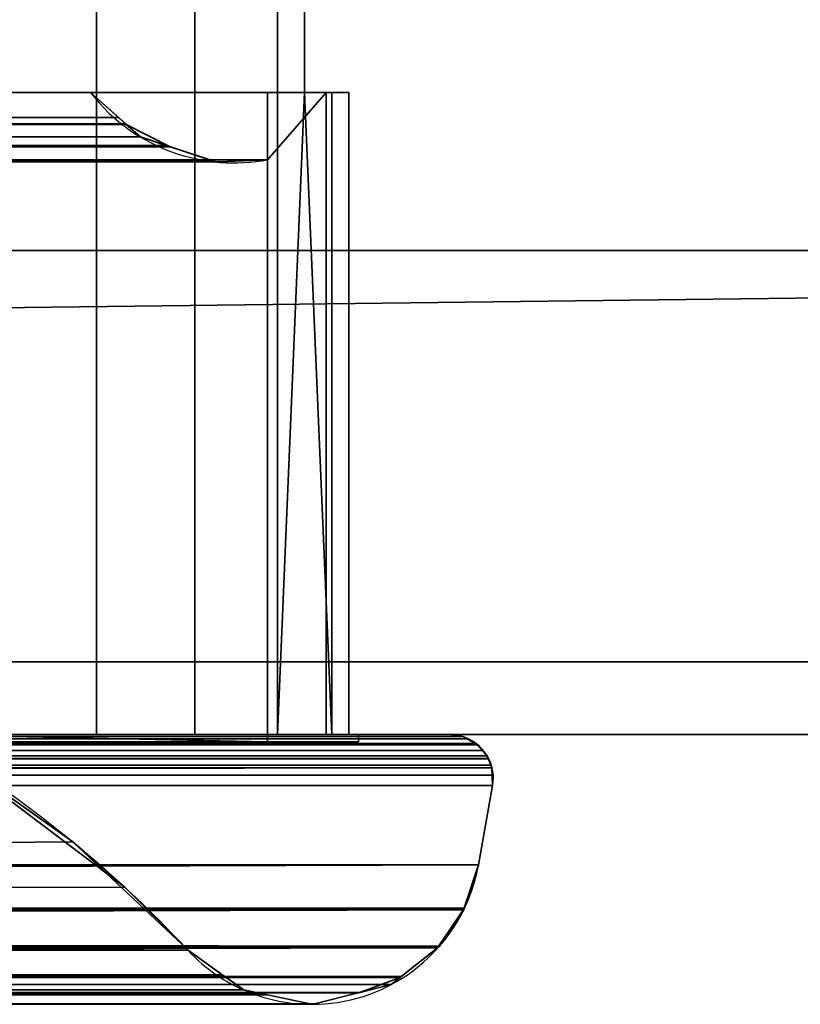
# Model space of a CAD drawing. Header units: millimetres. Extents: x -322 to 8072, y -96 to 57.
# Tile 185 of 256: x 4830 to 4852, y -47 to -20. Entities that reach past the tile are written whole.
import ezdxf

# ---------------------------------------------------------------- set-up
doc = ezdxf.new("R2010")
doc.units = ezdxf.units.MM
doc.layers.add('151', color=7, linetype='Continuous', true_color=0xffffff)

# ---------------------------------------------------------------- blocks, each defined once
blk = doc.blocks.new('UG_SURFACE_014')
at = {"layer": '151', "color": 252, "linetype": 'Continuous', "lineweight": 35}
for points in [[(4959, 0, 2017), (4041, 0, 2017), (4041, -26, 2017), (4959, -26, 2017)], [(4829.586, 0, 448.47), (4829.586, -39.3, 448.47), (4832.3, -39.3, 447.95), (4832.3, 0, 447.95)], [(4832.3, 0, 1897.05), (4832.3, -39.3, 1897.05), (4829.586, -39.3, 1896.53), (4829.586, 0, 1896.53)], [(4832.3, 0, 447.95), (4832.3, -39.3, 447.95), (4835.003, -39.3, 448.52), (4835.003, 0, 448.52)], [(4835.003, 0, 1896.48), (4835.003, -39.3, 1896.48), (4832.3, -39.3, 1897.05), (4832.3, 0, 1897.05)], [(4835.003, 0, 448.52), (4835.003, -39.3, 448.52), (4837.275, -39.3, 450.092), (4837.275, 0, 450.092)], [(4837.275, 0, 1894.908), (4837.275, -39.3, 1894.908), (4835.003, -39.3, 1896.48), (4835.003, 0, 1896.48)], [(4838.015, -21.65, 451), (4838.015, -17.65, 451), (4837.275, 0, 450.092), (4837.275, -39.3, 450.092)], [(4837.275, -39.3, 1894.908), (4837.275, 0, 1894.908), (4838.015, -17.65, 1894), (4838.015, -21.65, 1894)], [(4041, -26), (4041, -2), (4959, -2), (4959, -26)], [(4838.015, -21.65, 1894), (4838.015, -17.65, 1894), (4161.985, -17.65, 1894), (4161.985, -21.65, 1894)], [(4838.015, -17.65, 451), (4838.015, -21.65, 451), (4161.985, -21.65, 451), (4161.985, -17.65, 451)], [(4161.985, -21.65, 451), (4838.015, -21.65, 451), (4832.129, -21.65, 454.872), (4500, -21.65, 454.872)], [(4167.871, -21.65, 1890.128), (4832.129, -21.65, 1890.128), (4838.015, -21.65, 1894), (4161.985, -21.65, 1894)], [(4167.871, -21.65, 1890.128), (4167.095, -22.3, 1890.905), (4832.901, -22.335, 1890.901)], [(4832.901, -22.335, 1890.901), (4832.129, -21.65, 1890.128), (4167.871, -21.65, 1890.128)], [(4500, -22.545, 453.868), (4500, -21.65, 454.872), (4832.129, -21.65, 454.872)], [(4832.129, -21.65, 454.872), (4833.104, -22.515, 453.896), (4500, -22.545, 453.868)], [(4832.129, -21.65, 454.872), (4838.762, -21.65, 452.42), (4839.232, -21.65, 455.142), (4838.613, -21.65, 457.835)], [(4832.129, -21.65, 1890.128), (4837, -21.65, 1884.922), (4838.613, -21.65, 1887.165), (4839.232, -21.65, 1889.858)], [(4832.129, -21.65, 454.872), (4838.015, -21.65, 451), (4838.762, -21.65, 452.42)], [(4839.232, -21.65, 1889.858), (4838.762, -21.65, 1892.58), (4832.129, -21.65, 1890.128)], [(4838.613, -21.65, 457.835), (4837, -21.65, 460.078), (4832.129, -21.65, 454.872)], [(4837, -21.65, 460.078), (4837, -21.65, 1884.922), (4832.129, -21.65, 1890.128), (4832.129, -21.65, 454.872)], [(4838.762, -21.65, 1892.58), (4838.015, -21.65, 1894), (4832.129, -21.65, 1890.128)], [(4833.118, -22.528, 453.882), (4833.104, -22.515, 453.896), (4832.129, -21.65, 1890.128), (4832.901, -22.335, 1890.901)], [(4833.104, -22.515, 453.896), (4832.129, -21.65, 454.872), (4832.129, -21.65, 1890.128)], [(4837, -23.5, 460.078), (4837, -23.5, 1884.922), (4837, -21.65, 1884.922), (4837, -21.65, 460.078)], [(4838.613, -21.65, 457.835), (4838.613, -39.3, 457.835), (4837, -39.3, 460.078), (4837, -23.5, 460.078)], [(4837, -23.5, 460.078), (4837, -21.65, 460.078), (4838.613, -21.65, 457.835)], [(4838.613, -21.65, 1887.165), (4837, -21.65, 1884.922), (4837, -23.5, 1884.922)], [(4837, -23.5, 1884.922), (4837, -39.3, 1884.922), (4838.613, -39.3, 1887.165), (4838.613, -21.65, 1887.165)], [(4838.015, -21.65, 451), (4837.275, -39.3, 450.092), (4838.762, -39.3, 452.42)], [(4838.762, -39.3, 1892.58), (4837.275, -39.3, 1894.908), (4838.015, -21.65, 1894)], [(4838.762, -39.3, 452.42), (4838.762, -21.65, 452.42), (4838.015, -21.65, 451)], [(4838.015, -21.65, 1894), (4838.762, -21.65, 1892.58), (4838.762, -39.3, 1892.58)], [(4839.232, -21.65, 455.142), (4839.232, -39.3, 455.142), (4838.613, -39.3, 457.835), (4838.613, -21.65, 457.835)], [(4838.613, -21.65, 1887.165), (4838.613, -39.3, 1887.165), (4839.232, -39.3, 1889.858), (4839.232, -21.65, 1889.858)], [(4838.762, -21.65, 452.42), (4838.762, -39.3, 452.42), (4839.232, -39.3, 455.142), (4839.232, -21.65, 455.142)], [(4839.232, -21.65, 1889.858), (4839.232, -39.3, 1889.858), (4838.762, -39.3, 1892.58), (4838.762, -21.65, 1892.58)], [(4833.51, -22.875, 1891.51), (4167.095, -22.3, 1890.905), (4166.868, -22.49, 1891.132)], [(4167.095, -22.3, 1890.905), (4833.51, -22.875, 1891.51), (4833.118, -22.528, 1891.118)], [(4833.118, -22.528, 1891.118), (4832.901, -22.335, 1890.901), (4167.095, -22.3, 1890.905)], [(4832.901, -22.335, 1890.901), (4833.118, -22.528, 1891.118), (4833.118, -22.528, 453.882)], [(4166.868, -22.49, 1891.132), (4166.241, -23.015, 1891.759), (4834.211, -23.107, 1892.211)], [(4166.868, -22.49, 1891.132), (4834.211, -23.107, 1892.211), (4833.51, -22.875, 1891.51)], [(4500, -23.185, 452.658), (4500, -22.859, 453.516), (4833.104, -22.515, 453.896)], [(4833.104, -22.515, 453.896), (4833.118, -22.528, 453.882), (4500, -23.185, 452.658)], [(4500, -22.859, 453.516), (4500, -22.545, 453.868), (4833.104, -22.515, 453.896)], [(4833.118, -22.528, 453.882), (4833.51, -22.875, 453.489), (4500, -23.185, 452.658)], [(4834.32, -23.143, 452.68), (4833.118, -22.528, 1891.118), (4833.51, -22.875, 1891.51)], [(4834.32, -23.143, 452.68), (4833.51, -22.875, 453.489), (4833.118, -22.528, 1891.118)], [(4833.51, -22.875, 453.489), (4833.118, -22.528, 453.882), (4833.118, -22.528, 1891.118)], [(4833.51, -22.875, 453.489), (4834.32, -23.143, 452.68), (4500, -23.185, 452.658)], [(4834.332, -23.147, 452.669), (4833.51, -22.875, 1891.51), (4834.211, -23.107, 1892.211)], [(4833.51, -22.875, 1891.51), (4834.332, -23.147, 452.669), (4834.32, -23.143, 452.68)], [(4165.674, -23.133, 1892.326), (4164.446, -23.389, 1893.554), (4835.539, -23.547, 1893.539)], [(4165.792, -23.108, 1892.209), (4165.674, -23.133, 1892.326), (4835.539, -23.547, 1893.539)], [(4166.241, -23.015, 1891.759), (4165.792, -23.108, 1892.209), (4834.211, -23.107, 1892.211)], [(4834.332, -23.147, 1892.331), (4834.211, -23.107, 1892.211), (4165.792, -23.108, 1892.209)], [(4835.539, -23.547, 1893.539), (4834.332, -23.147, 1892.331), (4165.792, -23.108, 1892.209)], [(4500, -23.505, 451.817), (4500, -23.185, 452.658), (4834.32, -23.143, 452.68)], [(4834.32, -23.143, 452.68), (4834.332, -23.147, 452.669), (4500, -23.505, 451.817)], [(4834.332, -23.147, 452.669), (4500, -23.503, 451.332), (4500, -23.505, 451.817)], [(4834.332, -23.147, 452.669), (4835.579, -23.56, 451.421), (4500, -23.503, 451.332)], [(4834.211, -23.107, 1892.211), (4834.332, -23.147, 1892.331), (4834.332, -23.147, 452.669)], [(4835.579, -23.56, 451.421), (4834.332, -23.147, 1892.331), (4835.539, -23.547, 1893.539)], [(4835.579, -23.56, 451.421), (4834.332, -23.147, 452.669), (4834.332, -23.147, 1892.331)], [(4835.539, -23.547, 1893.539), (4164.446, -23.389, 1893.554), (4172.715, -23.5, 1895)], [(4172.715, -23.5, 1895), (4827.285, -23.5, 1895), (4835.539, -23.547, 1893.539)], [(4500, -23.503, 451.332), (4835.669, -23.557, 451.331), (4827.285, -23.5, 450)], [(4835.579, -23.56, 451.421), (4835.668, -23.557, 451.332), (4835.669, -23.557, 451.331), (4500, -23.503, 451.332)], [(4835.669, -23.557, 451.331), (4837, -23.5, 450), (4827.285, -23.5, 450)], [(4827.285, -23.5, 1895), (4835.579, -23.56, 1893.579), (4835.539, -23.547, 1893.539)], [(4827.285, -23.5, 1895), (4837, -23.5, 1895), (4835.668, -23.557, 1893.668)], [(4835.668, -23.557, 1893.668), (4835.579, -23.56, 1893.579), (4827.285, -23.5, 1895)], [(4827.285, -39.3, 450), (4827.285, -23.5, 450), (4837, -23.5, 450), (4837, -39.5, 450)], [(4837, -39.5, 1895), (4837, -23.5, 1895), (4827.285, -23.5, 1895), (4827.285, -39.3, 1895)], [(4835.539, -23.547, 1893.539), (4835.668, -23.557, 451.332), (4835.579, -23.56, 451.421)], [(4835.539, -23.547, 1893.539), (4835.579, -23.56, 1893.579), (4835.668, -23.557, 451.332)], [(4835.668, -23.557, 451.332), (4835.668, -23.557, 1893.668), (4837, -23.5, 1884.922), (4837, -23.5, 460.078)], [(4835.668, -23.557, 1893.668), (4837, -23.5, 1895), (4837, -23.5, 1884.922)], [(4837, -23.5, 460.078), (4837, -23.5, 450), (4835.669, -23.557, 451.331), (4835.668, -23.557, 451.332)], [(4837, -39.5, 450), (4837, -23.5, 450), (4837, -23.5, 460.078), (4837, -39.3, 460.078)], [(4837, -39.3, 1884.922), (4837, -23.5, 1884.922), (4837, -23.5, 1895), (4837, -39.5, 1895)], [(4835.579, -23.56, 1893.579), (4835.668, -23.557, 1893.668), (4835.668, -23.557, 451.332)], [(4028, -26, 2030), (4028, -39.3, 2030), (4972, -39.3, 2030), (4972, -26, 2030)], [(4028, -26, 2030), (4972, -26, 2030), (4959, -26, 2017), (4041, -26, 2017)], [(4041, -26), (4959, -26), (4028, -37.3)], [(4959, -26), (4972, -26), (4972, -37.3), (4028, -37.3)], [(4028, -37.3), (4972, -37.3), (4972, -39.3, 2), (4028, -39.3, 2)], [(4500, -39.3, 445), (4158, -39.3, 445), (4028, -39.3, 2), (4972, -39.3, 2)], [(4158, -39.3, 1900), (4842, -39.3, 1900), (4972, -39.3, 2030), (4028, -39.3, 2030)], [(4842.715, -39.553, 1900.715), (4842.713, -39.552, 1900.713), (4157.521, -39.421, 1900.479), (4157.287, -39.552, 1900.713)], [(4157.522, -39.42, 1900.478), (4157.521, -39.421, 1900.479), (4842.479, -39.421, 1900.479)], [(4842.713, -39.552, 1900.713), (4842.479, -39.421, 1900.479), (4157.521, -39.421, 1900.479)], [(4157.636, -39.357, 1900.364), (4157.522, -39.42, 1900.478), (4842.479, -39.421, 1900.479)], [(4158, -39.3, 1900), (4157.636, -39.357, 1900.364), (4842.479, -39.421, 1900.479)], [(4158, -39.3, 1900), (4842.478, -39.42, 1900.478), (4842.364, -39.357, 1900.364)], [(4842.479, -39.421, 1900.479), (4842.478, -39.42, 1900.478), (4158, -39.3, 1900)], [(4842.364, -39.357, 1900.364), (4842, -39.3, 1900), (4158, -39.3, 1900)], [(4167.7, -39.3, 447.95), (4160.5, -39.3, 447.5), (4839.5, -39.3, 447.5)], [(4160.5, -39.3, 1897.5), (4829.586, -39.3, 1896.53), (4832.3, -39.3, 1897.05)], [(4832.3, -39.3, 1897.05), (4839.5, -39.3, 1897.5), (4160.5, -39.3, 1897.5)], [(4839.5, -39.5, 447.5), (4839.5, -39.3, 447.5), (4160.5, -39.3, 447.5), (4160.5, -39.5, 447.5)], [(4160.5, -39.3, 1897.5), (4839.5, -39.3, 1897.5), (4839.5, -39.5, 1897.5), (4160.5, -39.5, 1897.5)], [(4839.5, -39.5, 447.5), (4160.5, -39.5, 447.5), (4163, -39.5, 450), (4837, -39.5, 450)], [(4160.5, -39.5, 1897.5), (4839.5, -39.5, 1897.5), (4837, -39.5, 1895), (4163, -39.5, 1895)], [(4837, -39.5, 450), (4163, -39.5, 450), (4172.715, -39.3, 450), (4827.285, -39.3, 450)], [(4163, -39.5, 1895), (4837, -39.5, 1895), (4827.285, -39.3, 1895), (4172.715, -39.3, 1895)], [(4839.5, -39.3, 447.5), (4170.414, -39.3, 448.47), (4167.7, -39.3, 447.95)], [(4172.715, -39.3, 450), (4170.414, -39.3, 448.47), (4839.5, -39.3, 447.5), (4832.3, -39.3, 447.95)], [(4832.3, -39.3, 447.95), (4829.586, -39.3, 448.47), (4172.715, -39.3, 450)], [(4972, -39.3, 2), (4842, -39.3, 445), (4500, -39.3, 445)], [(4500, -39.402, 444.517), (4500, -39.3, 445), (4842, -39.3, 445)], [(4842, -39.3, 445), (4842.364, -39.357, 444.636), (4500, -39.402, 444.517)], [(4842.364, -39.357, 444.636), (4842.478, -39.42, 444.522), (4500, -39.402, 444.517)], [(4500, -39.558, 444.297), (4500, -39.402, 444.517), (4842.479, -39.421, 444.521)], [(4842.478, -39.42, 444.522), (4842.479, -39.421, 444.521), (4500, -39.402, 444.517)], [(4842.479, -39.421, 444.521), (4842.713, -39.552, 444.287), (4500, -39.558, 444.297)], [(4835.003, -39.3, 448.52), (4832.3, -39.3, 447.95), (4839.5, -39.3, 447.5)], [(4839.5, -39.3, 1897.5), (4832.3, -39.3, 1897.05), (4835.003, -39.3, 1896.48)], [(4839.5, -39.3, 447.5), (4837.275, -39.3, 450.092), (4835.003, -39.3, 448.52)], [(4839.5, -39.3, 1897.5), (4835.003, -39.3, 1896.48), (4837.275, -39.3, 1894.908)], [(4837, -39.3, 460.078), (4837, -39.3, 1884.922), (4837, -39.5, 1895), (4837, -39.5, 450)], [(4837, -39.3, 460.078), (4838.613, -39.3, 457.835), (4839.5, -39.3, 1897.5), (4839.232, -39.3, 1889.858)], [(4839.232, -39.3, 1889.858), (4838.613, -39.3, 1887.165), (4837, -39.3, 460.078)], [(4838.613, -39.3, 1887.165), (4837, -39.3, 1884.922), (4837, -39.3, 460.078)], [(4837, -39.5, 450), (4837, -39.5, 1895), (4839.5, -39.5, 1897.5), (4839.5, -39.5, 447.5)], [(4839.5, -39.3, 447.5), (4838.762, -39.3, 452.42), (4837.275, -39.3, 450.092)], [(4837.275, -39.3, 1894.908), (4838.762, -39.3, 1892.58), (4839.5, -39.3, 1897.5)], [(4838.613, -39.3, 457.835), (4839.232, -39.3, 455.142), (4839.5, -39.3, 1897.5)], [(4839.232, -39.3, 455.142), (4838.762, -39.3, 452.42), (4839.5, -39.3, 447.5)], [(4838.762, -39.3, 1892.58), (4839.232, -39.3, 1889.858), (4839.5, -39.3, 1897.5)], [(4839.5, -39.3, 447.5), (4839.5, -39.3, 1897.5), (4839.232, -39.3, 455.142)], [(4839.5, -39.3, 1897.5), (4839.5, -39.3, 447.5), (4839.5, -39.5, 447.5), (4839.5, -39.5, 1897.5)], [(4972, -39.3, 2), (4972, -39.3, 2030), (4842, -39.3, 1900), (4842, -39.3, 445)], [(4842.364, -39.357, 444.636), (4842, -39.3, 445), (4842, -39.3, 1900), (4842.364, -39.357, 1900.364)], [(4842.478, -39.42, 1900.478), (4842.478, -39.42, 444.522), (4842.364, -39.357, 444.636)], [(4842.364, -39.357, 1900.364), (4842.478, -39.42, 1900.478), (4842.364, -39.357, 444.636)], [(4842.479, -39.421, 444.521), (4842.478, -39.42, 444.522), (4842.478, -39.42, 1900.478), (4842.479, -39.421, 1900.479)], [(4842.479, -39.421, 1900.479), (4842.713, -39.552, 444.287), (4842.479, -39.421, 444.521)], [(4842.479, -39.421, 1900.479), (4842.713, -39.552, 1900.713), (4842.713, -39.552, 444.287)], [(4157.087, -39.745, 1900.913), (4156.968, -39.888, 1901.032), (4843.068, -39.967, 1901.067)], [(4157.09, -39.743, 1900.91), (4157.087, -39.745, 1900.913), (4842.913, -39.745, 1900.913)], [(4157.087, -39.745, 1900.913), (4843.067, -39.966, 1901.067), (4843.032, -39.888, 1901.032)], [(4843.068, -39.967, 1901.067), (4843.067, -39.966, 1901.067), (4157.087, -39.745, 1900.913)], [(4843.032, -39.888, 1901.032), (4842.913, -39.745, 1900.913), (4157.087, -39.745, 1900.913)], [(4157.217, -39.591, 1900.784), (4157.09, -39.743, 1900.91), (4842.913, -39.745, 1900.913)], [(4157.285, -39.553, 1900.715), (4157.217, -39.591, 1900.784), (4842.913, -39.745, 1900.913)], [(4157.287, -39.552, 1900.713), (4157.285, -39.553, 1900.715), (4842.715, -39.553, 1900.715)], [(4157.285, -39.553, 1900.715), (4842.91, -39.743, 1900.91), (4842.783, -39.591, 1900.784)], [(4842.913, -39.745, 1900.913), (4842.91, -39.743, 1900.91), (4157.285, -39.553, 1900.715)], [(4842.783, -39.591, 1900.784), (4842.715, -39.553, 1900.715), (4157.285, -39.553, 1900.715)], [(4827.856, -39.556, 1885.856), (4833.077, -43.503, 1891.078), (4165.186, -45.236, 1892.813)], [(4842.713, -39.552, 444.287), (4842.715, -39.553, 444.285), (4500, -39.558, 444.297)], [(4500, -39.685, 444.119), (4500, -39.558, 444.297), (4842.715, -39.553, 444.285)], [(4842.715, -39.553, 444.285), (4842.783, -39.591, 444.216), (4500, -39.685, 444.119)], [(4500, -45.236, 452.187), (4831.649, -42.255, 455.351), (4827.856, -39.556, 459.144)], [(4842.783, -39.591, 444.216), (4842.91, -39.743, 444.09), (4500, -39.685, 444.119)], [(4500, -39.734, 444.089), (4500, -39.685, 444.119), (4842.91, -39.743, 444.09)], [(4842.91, -39.743, 444.09), (4842.913, -39.745, 444.087), (4500, -39.734, 444.089)], [(4500, -39.972, 443.946), (4500, -39.734, 444.089), (4842.913, -39.745, 444.087)], [(4842.913, -39.745, 444.087), (4843.032, -39.888, 443.968), (4500, -39.972, 443.946)], [(4833.077, -43.503, 1891.078), (4827.856, -39.556, 1885.856), (4827.856, -39.556, 459.144)], [(4827.856, -39.556, 459.144), (4831.649, -42.255, 455.351), (4833.077, -43.503, 1891.078)], [(4842.783, -39.591, 444.216), (4842.715, -39.553, 444.285), (4842.713, -39.552, 1900.713), (4842.715, -39.553, 1900.715)], [(4842.715, -39.553, 444.285), (4842.713, -39.552, 444.287), (4842.713, -39.552, 1900.713)], [(4842.91, -39.743, 444.09), (4842.715, -39.553, 1900.715), (4842.783, -39.591, 1900.784)], [(4842.715, -39.553, 1900.715), (4842.91, -39.743, 444.09), (4842.783, -39.591, 444.216)], [(4842.783, -39.591, 1900.784), (4842.91, -39.743, 1900.91), (4842.91, -39.743, 444.09)], [(4843.032, -39.888, 443.968), (4842.913, -39.745, 444.087), (4842.91, -39.743, 1900.91), (4842.913, -39.745, 1900.913)], [(4842.913, -39.745, 444.087), (4842.91, -39.743, 444.09), (4842.91, -39.743, 1900.91)], [(4843.067, -39.966, 443.933), (4842.913, -39.745, 1900.913), (4843.032, -39.888, 1901.032)], [(4842.913, -39.745, 1900.913), (4843.067, -39.966, 443.933), (4843.032, -39.888, 443.968)], [(4156.932, -39.967, 1901.067), (4156.855, -40.142, 1901.145), (4843.16, -40.218, 1901.16)], [(4156.933, -39.966, 1901.067), (4156.932, -39.967, 1901.067), (4843.068, -39.967, 1901.067)], [(4156.932, -39.967, 1901.067), (4843.159, -40.218, 1901.159), (4843.145, -40.142, 1901.145)], [(4843.16, -40.218, 1901.16), (4843.159, -40.218, 1901.159), (4156.932, -39.967, 1901.067)], [(4843.145, -40.142, 1901.145), (4843.068, -39.967, 1901.067), (4156.932, -39.967, 1901.067)], [(4156.968, -39.888, 1901.032), (4156.933, -39.966, 1901.067), (4843.068, -39.967, 1901.067)], [(4843.032, -39.888, 443.968), (4843.067, -39.966, 443.933), (4500, -39.972, 443.946)], [(4843.067, -39.966, 443.933), (4843.068, -39.967, 443.933), (4500, -39.972, 443.946)], [(4500, -40.101, 443.868), (4500, -39.972, 443.946), (4843.068, -39.967, 443.933)], [(4843.068, -39.967, 443.933), (4843.145, -40.142, 443.855), (4500, -40.101, 443.868)], [(4843.032, -39.888, 1901.032), (4843.067, -39.966, 1901.067), (4843.067, -39.966, 443.933)], [(4843.068, -39.967, 443.933), (4843.067, -39.966, 443.933), (4843.067, -39.966, 1901.067), (4843.068, -39.967, 1901.067)], [(4843.159, -40.218, 443.841), (4843.068, -39.967, 1901.067), (4843.145, -40.142, 1901.145)], [(4843.068, -39.967, 1901.067), (4843.159, -40.218, 443.841), (4843.127, -40.088, 443.878)], [(4843.127, -40.088, 443.878), (4843.068, -39.967, 443.933), (4843.068, -39.967, 1901.067)], [(4843.145, -40.142, 443.855), (4843.068, -39.967, 443.933), (4843.127, -40.088, 443.878)], [(4843.197, -40.421, 1901.197), (4843.16, -40.218, 1901.16), (4156.84, -40.218, 1901.16), (4156.803, -40.421, 1901.197)], [(4156.841, -40.218, 1901.159), (4156.84, -40.218, 1901.16), (4843.16, -40.218, 1901.16)], [(4156.855, -40.142, 1901.145), (4156.841, -40.218, 1901.159), (4843.16, -40.218, 1901.16)], [(4500, -40.218, 443.852), (4500, -40.101, 443.868), (4843.145, -40.142, 443.855)], [(4843.145, -40.142, 443.855), (4843.159, -40.218, 443.841), (4500, -40.218, 443.852)], [(4843.159, -40.218, 443.841), (4843.16, -40.218, 443.84), (4500, -40.218, 443.852)], [(4500, -40.709, 443.818), (4500, -40.565, 443.802), (4843.16, -40.218, 443.84)], [(4843.16, -40.218, 443.84), (4843.197, -40.421, 443.803), (4500, -40.709, 443.818)], [(4500, -40.565, 443.802), (4500, -40.218, 443.852), (4843.16, -40.218, 443.84)], [(4843.127, -40.088, 443.878), (4843.159, -40.218, 443.841), (4843.145, -40.142, 443.855)], [(4843.145, -40.142, 1901.145), (4843.159, -40.218, 1901.159), (4843.159, -40.218, 443.841)], [(4843.16, -40.218, 443.84), (4843.159, -40.218, 443.841), (4843.159, -40.218, 1901.159), (4843.16, -40.218, 1901.16)], [(4843.182, -40.709, 443.818), (4843.16, -40.218, 1901.16), (4843.197, -40.421, 1901.197)], [(4843.16, -40.218, 1901.16), (4843.182, -40.709, 443.818), (4843.2, -40.471, 443.808)], [(4843.2, -40.471, 443.808), (4843.16, -40.218, 443.84), (4843.16, -40.218, 1901.16)], [(4843.197, -40.421, 443.803), (4843.16, -40.218, 443.84), (4843.2, -40.471, 443.808)], [(4156.803, -40.421, 1901.197), (4156.818, -40.709, 1901.182), (4843.197, -40.421, 1901.197)], [(4156.818, -40.709, 1901.182), (4843.182, -40.709, 1901.182), (4843.197, -40.421, 1901.197)], [(4843.197, -40.421, 443.803), (4843.182, -40.709, 443.818), (4500, -40.709, 443.818)], [(4843.2, -40.471, 443.808), (4843.182, -40.709, 443.818), (4843.197, -40.421, 443.803)], [(4843.197, -40.421, 1901.197), (4843.182, -40.709, 1901.182), (4843.182, -40.709, 443.818)], [(4842.797, -42.882, 1900.797), (4843.182, -40.709, 1901.182), (4156.818, -40.709, 1901.182), (4157.203, -42.882, 1900.797)], [(4500, -40.709, 443.818), (4843.182, -40.709, 443.818), (4842.797, -42.882, 444.203), (4500, -42.882, 444.203)], [(4842.797, -42.882, 444.203), (4843.182, -40.709, 443.818), (4843.182, -40.709, 1901.182), (4842.797, -42.882, 1900.797)], [(4500, -45.236, 452.187), (4834.814, -45.236, 452.187), (4831.649, -42.255, 455.351)], [(4831.649, -42.255, 455.351), (4834.814, -45.236, 1892.813), (4833.077, -43.503, 1891.078)], [(4831.649, -42.255, 455.351), (4834.814, -45.236, 452.187), (4834.814, -45.236, 1892.813)], [(4842.797, -42.882, 1900.797), (4157.203, -42.882, 1900.797), (4157.587, -44.077, 1900.413)], [(4842.797, -42.882, 1900.797), (4157.587, -44.077, 1900.413), (4157.589, -44.08, 1900.411)], [(4157.589, -44.08, 1900.411), (4842.406, -44.076, 1900.406), (4842.797, -42.882, 1900.797)], [(4500, -44.048, 444.67), (4842.797, -42.882, 444.203), (4842.403, -44.083, 444.597)], [(4500, -44.048, 444.67), (4500, -42.882, 444.203), (4842.797, -42.882, 444.203)], [(4842.797, -42.882, 1900.797), (4842.406, -44.076, 1900.406), (4842.403, -44.085, 444.597), (4842.403, -44.083, 444.597)], [(4842.403, -44.083, 444.597), (4842.797, -42.882, 444.203), (4842.797, -42.882, 1900.797)], [(4833.077, -43.503, 1891.078), (4834.814, -45.236, 1892.813), (4165.186, -45.236, 1892.813)], [(4842.403, -44.085, 1900.403), (4842.406, -44.076, 1900.406), (4157.589, -44.08, 1900.411)], [(4157.589, -44.08, 1900.411), (4841.729, -45.119, 1899.729), (4842.389, -44.127, 1900.389)], [(4157.589, -44.08, 1900.411), (4158.319, -45.163, 1899.681), (4841.682, -45.157, 1899.682)], [(4841.682, -45.157, 1899.682), (4841.729, -45.119, 1899.729), (4157.589, -44.08, 1900.411)], [(4842.403, -44.085, 1900.403), (4157.589, -44.08, 1900.411), (4157.589, -44.08, 1900.411)], [(4842.389, -44.127, 1900.389), (4842.403, -44.085, 1900.403), (4157.589, -44.08, 1900.411)], [(4842.403, -44.083, 444.597), (4500, -44.055, 444.673), (4500, -44.048, 444.67)], [(4500, -44.055, 444.673), (4842.403, -44.085, 444.597), (4842.389, -44.127, 444.611)], [(4500, -44.055, 444.673), (4842.403, -44.083, 444.597), (4842.403, -44.085, 444.597)], [(4842.389, -44.127, 444.611), (4500, -44.644, 444.909), (4500, -44.055, 444.673)], [(4842.403, -44.085, 1900.403), (4841.671, -45.166, 445.329), (4841.729, -45.119, 445.271)], [(4841.671, -45.166, 445.329), (4842.403, -44.085, 1900.403), (4842.389, -44.127, 1900.389)], [(4842.403, -44.085, 1900.403), (4841.729, -45.119, 445.271), (4842.389, -44.127, 444.611)], [(4842.389, -44.127, 444.611), (4842.403, -44.085, 444.597), (4842.403, -44.085, 1900.403)], [(4842.406, -44.076, 1900.406), (4842.403, -44.085, 1900.403), (4842.403, -44.085, 444.597)], [(4500, -45.108, 445.377), (4842.389, -44.127, 444.611), (4841.729, -45.119, 445.271)], [(4500, -45.108, 445.377), (4500, -44.644, 444.909), (4842.389, -44.127, 444.611)], [(4842.389, -44.127, 1900.389), (4841.729, -45.119, 1899.729), (4841.671, -45.166, 445.329)], [(4841.668, -45.168, 1899.668), (4841.682, -45.157, 1899.682), (4158.319, -45.163, 1899.681)], [(4158.319, -45.163, 1899.681), (4158.32, -45.164, 1899.68), (4840.671, -45.96, 1898.671)], [(4840.671, -45.96, 1898.671), (4841.668, -45.168, 1899.668), (4158.319, -45.163, 1899.681)], [(4840.671, -45.96, 1898.671), (4158.32, -45.164, 1899.68), (4158.35, -45.208, 1899.651)], [(4500, -45.108, 445.377), (4841.729, -45.119, 445.271), (4841.671, -45.166, 445.329)], [(4841.671, -45.166, 445.329), (4500, -45.119, 445.388), (4500, -45.108, 445.377)], [(4500, -45.964, 446.239), (4500, -45.119, 445.388), (4841.671, -45.166, 445.329)], [(4500, -45.997, 446.324), (4841.671, -45.166, 445.329), (4841.668, -45.168, 445.332)], [(4500, -45.997, 446.324), (4500, -45.964, 446.239), (4841.671, -45.166, 445.329)], [(4500, -45.997, 446.324), (4841.668, -45.168, 445.332), (4840.652, -45.976, 446.348)], [(4841.668, -45.168, 1899.668), (4840.671, -45.96, 1898.671), (4840.645, -45.981, 446.355), (4840.652, -45.976, 446.348)], [(4840.652, -45.976, 446.348), (4841.668, -45.168, 445.332), (4841.668, -45.168, 1899.668)], [(4841.729, -45.119, 1899.729), (4841.682, -45.157, 1899.682), (4841.668, -45.168, 445.332), (4841.671, -45.166, 445.329)], [(4841.682, -45.157, 1899.682), (4841.668, -45.168, 1899.668), (4841.668, -45.168, 445.332)], [(4158.35, -45.208, 1899.651), (4159.329, -45.955, 1898.671), (4840.671, -45.96, 1898.671)], [(4164.202, -45.969, 1893.798), (4165.186, -45.236, 1892.813), (4834.814, -45.236, 1892.813)], [(4834.814, -45.236, 1892.813), (4835.774, -45.919, 1893.774), (4164.202, -45.969, 1893.798)], [(4500, -45.783, 451.581), (4835.755, -45.906, 451.245), (4834.814, -45.236, 452.187)], [(4834.814, -45.236, 452.187), (4500, -45.236, 452.187), (4500, -45.783, 451.581)], [(4835.774, -45.919, 1893.774), (4834.814, -45.236, 1892.813), (4834.814, -45.236, 452.187), (4835.755, -45.906, 451.245)], [(4159.329, -45.955, 1898.671), (4159.338, -45.962, 1898.662), (4839.533, -46.394, 1897.533)], [(4839.533, -46.394, 1897.533), (4840.395, -46.179, 1898.396), (4159.329, -45.955, 1898.671)], [(4840.395, -46.179, 1898.396), (4840.645, -45.981, 1898.645), (4159.329, -45.955, 1898.671)], [(4840.645, -45.981, 1898.645), (4840.671, -45.96, 1898.671), (4159.329, -45.955, 1898.671)], [(4839.533, -46.394, 1897.533), (4159.338, -45.962, 1898.662), (4159.662, -46.209, 1898.338)], [(4835.801, -45.939, 1893.801), (4163.839, -46.24, 1894.161), (4164.19, -45.978, 1893.81)], [(4163.839, -46.24, 1894.161), (4835.801, -45.939, 1893.801), (4836.346, -46.326, 1894.346)], [(4164.19, -45.978, 1893.81), (4164.202, -45.969, 1893.798), (4835.801, -45.939, 1893.801)], [(4835.774, -45.919, 1893.774), (4835.801, -45.939, 1893.801), (4164.202, -45.969, 1893.798)], [(4500, -45.783, 451.581), (4500, -45.948, 451.231), (4835.755, -45.906, 451.245)], [(4836.346, -46.326, 450.654), (4835.774, -45.919, 451.226), (4835.755, -45.906, 451.245), (4500, -45.948, 451.231)], [(4836.346, -46.326, 450.654), (4500, -45.948, 451.231), (4500, -45.972, 451.182)], [(4836.346, -46.326, 450.654), (4500, -45.972, 451.182), (4500, -46.512, 450.042)], [(4840.652, -45.976, 446.348), (4500, -46.006, 446.345), (4500, -45.997, 446.324)], [(4500, -46.006, 446.345), (4840.652, -45.976, 446.348), (4840.645, -45.981, 446.355)], [(4500, -46.006, 446.345), (4840.645, -45.981, 446.355), (4840.395, -46.179, 446.604)], [(4500, -46.006, 446.345), (4840.395, -46.179, 446.604), (4839.505, -46.401, 447.495)], [(4839.505, -46.401, 447.495), (4500, -46.458, 447.494), (4500, -46.006, 446.345)], [(4835.755, -45.906, 451.245), (4835.774, -45.919, 451.226), (4835.774, -45.919, 1893.774)], [(4835.774, -45.919, 451.226), (4836.346, -46.326, 1894.346), (4835.801, -45.939, 1893.801)], [(4836.346, -46.326, 1894.346), (4835.774, -45.919, 451.226), (4836.346, -46.326, 450.654)], [(4835.801, -45.939, 1893.801), (4835.774, -45.919, 1893.774), (4835.774, -45.919, 451.226)], [(4840.645, -45.981, 1898.645), (4839.505, -46.401, 447.495), (4840.395, -46.179, 446.604)], [(4839.505, -46.401, 447.495), (4840.645, -45.981, 1898.645), (4840.395, -46.179, 1898.396)], [(4840.395, -46.179, 446.604), (4840.645, -45.981, 446.355), (4840.645, -45.981, 1898.645)], [(4840.671, -45.96, 1898.671), (4840.645, -45.981, 1898.645), (4840.645, -45.981, 446.355)], [(4159.662, -46.209, 1898.338), (4160.466, -46.401, 1897.534), (4839.533, -46.394, 1897.533)], [(4836.346, -46.326, 1894.346), (4163.004, -46.437, 1894.996), (4163.839, -46.24, 1894.161)], [(4840.395, -46.179, 1898.396), (4839.533, -46.394, 1897.533), (4839.489, -46.405, 447.512), (4839.505, -46.401, 447.495)], [(4839.489, -46.405, 1897.488), (4839.533, -46.394, 1897.533), (4160.466, -46.401, 1897.534)], [(4839.489, -46.405, 1897.488), (4160.466, -46.401, 1897.534), (4160.482, -46.405, 1897.518)], [(4160.482, -46.405, 1897.518), (4838.289, -46.703, 1896.289), (4839.489, -46.405, 1897.488)], [(4160.482, -46.405, 1897.518), (4161.711, -46.699, 1896.289), (4838.289, -46.703, 1896.289)], [(4161.714, -46.699, 1896.286), (4836.994, -46.463, 1894.994), (4838.219, -46.72, 1896.219)], [(4161.714, -46.699, 1896.286), (4161.801, -46.72, 1896.199), (4836.994, -46.463, 1894.994)], [(4836.994, -46.463, 1894.994), (4161.801, -46.72, 1896.199), (4162.996, -46.439, 1895.004)], [(4162.996, -46.439, 1895.004), (4163.004, -46.437, 1894.996), (4836.994, -46.463, 1894.994)], [(4163.004, -46.437, 1894.996), (4836.346, -46.326, 1894.346), (4836.953, -46.454, 1894.953)], [(4836.953, -46.454, 1894.953), (4836.994, -46.463, 1894.994), (4163.004, -46.437, 1894.996)], [(4500, -46.512, 450.042), (4836.948, -46.453, 450.052), (4836.346, -46.326, 450.654)], [(4839.505, -46.401, 447.495), (4500, -46.469, 447.522), (4500, -46.458, 447.494)], [(4500, -46.469, 447.522), (4839.505, -46.401, 447.495), (4839.489, -46.405, 447.512)], [(4500, -46.652, 447.986), (4839.489, -46.405, 447.512), (4838.25, -46.713, 448.75)], [(4839.489, -46.405, 447.512), (4500, -46.652, 447.986), (4500, -46.469, 447.522)], [(4838.219, -46.72, 448.781), (4836.953, -46.454, 450.047), (4836.948, -46.453, 450.052), (4500, -46.512, 450.042)], [(4838.219, -46.72, 448.781), (4500, -46.512, 450.042), (4500, -46.532, 449.999)], [(4500, -46.532, 449.999), (4838.249, -46.713, 448.751), (4838.219, -46.72, 448.781)], [(4500, -46.532, 449.999), (4838.25, -46.713, 448.75), (4838.249, -46.713, 448.751)], [(4500, -46.532, 449.999), (4500, -46.589, 449.879), (4838.25, -46.713, 448.75)], [(4836.346, -46.326, 450.654), (4836.953, -46.454, 1894.953), (4836.346, -46.326, 1894.346)], [(4836.346, -46.326, 450.654), (4836.948, -46.453, 450.052), (4836.953, -46.454, 450.047), (4836.953, -46.454, 1894.953)], [(4836.953, -46.454, 450.047), (4838.219, -46.72, 1896.219), (4836.994, -46.463, 1894.994)], [(4838.219, -46.72, 1896.219), (4836.953, -46.454, 450.047), (4838.219, -46.72, 448.781)], [(4836.994, -46.463, 1894.994), (4836.953, -46.454, 1894.953), (4836.953, -46.454, 450.047)], [(4839.489, -46.405, 1897.488), (4838.289, -46.703, 1896.289), (4838.249, -46.713, 448.751), (4838.25, -46.713, 448.75)], [(4838.25, -46.713, 448.75), (4839.489, -46.405, 447.512), (4839.489, -46.405, 1897.488)], [(4839.533, -46.394, 1897.533), (4839.489, -46.405, 1897.488), (4839.489, -46.405, 447.512)], [(4161.711, -46.699, 1896.289), (4838.219, -46.72, 1896.219), (4838.249, -46.713, 1896.249)], [(4838.219, -46.72, 1896.219), (4161.711, -46.699, 1896.289), (4161.714, -46.699, 1896.286)], [(4838.249, -46.713, 1896.249), (4838.289, -46.703, 1896.289), (4161.711, -46.699, 1896.289)], [(4500, -46.589, 449.879), (4500, -46.626, 448.747), (4838.25, -46.713, 448.75)], [(4838.25, -46.713, 448.75), (4500, -46.626, 448.747), (4500, -46.628, 448.708)], [(4838.25, -46.713, 448.75), (4500, -46.628, 448.708), (4500, -46.652, 447.986)], [(4838.219, -46.72, 448.781), (4838.249, -46.713, 1896.249), (4838.219, -46.72, 1896.219)], [(4838.219, -46.72, 448.781), (4838.249, -46.713, 448.751), (4838.249, -46.713, 1896.249)], [(4838.289, -46.703, 1896.289), (4838.249, -46.713, 1896.249), (4838.249, -46.713, 448.751)]]:
    blk.add_3dface(points, dxfattribs=at)

msp = doc.modelspace()

# ---------------------------------------------------------------- linework, layer by layer
at = {"layer": '151', "color": 253, "linetype": 'Continuous', "lineweight": -3}
for p, q in [((4838.014, -21.65, 1894), (4838.014, -17.65, 1894)), ((4838.014, -17.65, 451), (4838.014, -21.65, 451)), ((4161.986, -21.65, 451), (4838.014, -21.65, 451)), ((4838.014, -21.65, 1894), (4161.986, -21.65, 1894)), ((4837, -21.65, 1884.922), (4837, -23.5, 1884.922)), ((4837, -21.65, 460.078), (4837, -23.5, 460.078)), ((4837, -21.65, 1884.922), (4837, -21.65, 460.078)), ((4827.286, -23.5, 450), (4837, -23.5, 450)), ((4837, -23.5, 1895), (4827.286, -23.5, 1895)), ((4837, -23.5, 450), (4837, -23.5, 460.078)), ((4837, -23.5, 1884.922), (4837, -39.3, 1884.922)), ((4837, -23.5, 460.078), (4837, -39.3, 460.078)), ((4837, -39.5, 450), (4837, -23.5, 450)), ((4837, -39.5, 1895), (4837, -23.5, 1895)), ((4837, -23.5, 460.078), (4837, -23.5, 1884.922)), ((4837, -23.5, 1884.922), (4837, -23.5, 1895)), ((4972, -26, 2030), (4028, -26, 2030)), ((4959, -26, 2017), (4041, -26, 2017)), ((4972, -37.3), (4028, -37.3)), ((4028, -39.3, 2030), (4972, -39.3, 2030)), ((4028, -39.3, 2), (4972, -39.3, 2)), ((4839.5, -39.3, 1897.5), (4160.5, -39.3, 1897.5)), ((4160.5, -39.3, 447.5), (4839.5, -39.3, 447.5)), ((4160.5, -39.5, 447.5), (4839.5, -39.5, 447.5)), ((4839.5, -39.5, 1897.5), (4160.5, -39.5, 1897.5)), ((4163, -39.5, 450), (4837, -39.5, 450)), ((4837, -39.5, 1895), (4163, -39.5, 1895)), ((4837, -39.3, 1884.922), (4837, -39.3, 460.078)), ((4837, -39.5, 450), (4837, -39.5, 1895)), ((4839.5, -39.5, 1897.5), (4839.5, -39.3, 1897.5)), ((4839.5, -39.5, 447.5), (4839.5, -39.3, 447.5)), ((4839.5, -39.3, 447.5), (4839.5, -39.3, 1897.5)), ((4839.5, -39.5, 447.5), (4839.5, -39.5, 1897.5)), ((4843.182, -40.709, 1901.182), (4156.818, -40.709, 1901.182)), ((4500, -40.709, 443.818), (4843.182, -40.709, 443.818)), ((4843.182, -40.709, 1901.182), (4842.797, -42.882, 1900.797)), ((4843.182, -40.709, 443.818), (4842.797, -42.882, 444.203)), ((4843.182, -40.709, 443.818), (4843.182, -40.709, 1901.182))]:
    msp.add_line(p, q, dxfattribs=at)
at = {"layer": '151', "color": 253, "linetype": 'Continuous', "lineweight": -3, "extrusion": (0, 1, 5.41234e-13)}
for centre, start, end in [((-4832.235, 454.95, -21.65), 132.8966, 214.3502), ((-4832.235, 1890.05, -21.65), 145.6498, 227.1034)]:
    msp.add_arc(centre, 7, start, end, dxfattribs=at)
at = {"layer": '151', "color": 253, "linetype": 'Continuous', "lineweight": -3, "extrusion": (0, 1, 0)}
for centre, start, end in [((-4832.235, 1890.05, -39.3), 45, 227.1034), ((-4832.235, 454.95, -39.3), 132.8966, 315)]:
    msp.add_arc(centre, 7, start, end, dxfattribs=at)
at = {"layer": '151', "color": 253, "linetype": 'Continuous', "lineweight": -3}
for points, degree, knots in [([(4167.871, -21.65, 1890.129), (4682.129, -21.65, 1890.129), (4832.129, -21.65, 1890.129)], 1, [0, 0, 0.774184, 1, 1]), ([(4832.129, -21.65, 454.871), (4828.221, -21.65, 454.871), (4500, -21.65, 454.871)], 1, [0, 0, 0.011765, 1, 1]), ([(4832.129, -21.65, 1890.129), (4832.772, -22.48, 1890.772), (4833.581, -23.006, 1891.581), (4835.253, -23.596, 1893.253), (4836.135, -23.662, 1894.135), (4837, -23.5, 1895)], 3, [0, 0, 0, 0, 0.5, 0.5, 1, 1, 1, 1]), ([(4832.129, -21.65, 454.871), (4832.772, -22.48, 454.228), (4833.581, -23.006, 453.419), (4835.253, -23.596, 451.747), (4836.135, -23.662, 450.865), (4837, -23.5, 450)], 3, [0, 0, 0, 0, 0.5, 0.5, 1, 1, 1, 1]), ([(4843.182, -40.709, 1901.182), (4843.218, -40.504, 1901.218), (4843.197, -40.287, 1901.197), (4843.065, -39.912, 1901.065), (4842.958, -39.758, 1900.958), (4842.594, -39.404, 1900.594), (4842.296, -39.3, 1900.296), (4842, -39.3, 1900)], 3, [0, 0, 0, 0, 0.25, 0.25, 0.5, 0.5, 1, 1, 1, 1]), ([(4843.182, -40.709, 443.818), (4843.218, -40.504, 443.782), (4843.197, -40.287, 443.803), (4843.065, -39.912, 443.935), (4842.958, -39.758, 444.042), (4842.594, -39.404, 444.406), (4842.296, -39.3, 444.704), (4842, -39.3, 445)], 3, [0, 0, 0, 0, 0.25, 0.25, 0.5, 0.5, 1, 1, 1, 1]), ([(4838.219, -46.72, 1896.219), (4839.17, -46.72, 1897.17), (4840.125, -46.438, 1898.125), (4841.805, -45.208, 1899.805), (4842.563, -44.204, 1900.563), (4842.797, -42.882, 1900.797)], 3, [0, 0, 0, 0, 0.5, 0.5, 1, 1, 1, 1]), ([(4838.219, -46.72, 448.781), (4839.17, -46.72, 447.83), (4840.125, -46.438, 446.875), (4841.805, -45.208, 445.195), (4842.563, -44.204, 444.437), (4842.797, -42.882, 444.203)], 3, [0, 0, 0, 0, 0.5, 0.5, 1, 1, 1, 1]), ([(4834.813, -45.236, 1892.813), (4835.296, -45.755, 1893.296), (4835.842, -46.117, 1893.842), (4837.013, -46.606, 1895.013), (4837.61, -46.72, 1895.61), (4838.219, -46.72, 1896.219)], 3, [0, 0, 0, 0, 0.5, 0.5, 1, 1, 1, 1]), ([(4834.813, -45.236, 452.187), (4835.296, -45.755, 451.704), (4835.842, -46.117, 451.158), (4837.013, -46.606, 449.987), (4837.61, -46.72, 449.39), (4838.219, -46.72, 448.781)], 3, [0, 0, 0, 0, 0.5, 0.5, 1, 1, 1, 1])]:
    msp.add_open_spline(points, degree=degree, knots=knots, dxfattribs=at)
for points, degree in [([(4832.129, -21.65, 454.871), (4832.129, -21.65, 1890.129)], 1), ([(4842, -39.3, 1900), (4614, -39.3, 1900), (4386, -39.3, 1900), (4158, -39.3, 1900)], 3), ([(4500, -39.3, 445), (4614, -39.3, 445), (4728, -39.3, 445), (4842, -39.3, 445)], 3), ([(4842, -39.3, 445), (4842, -39.3, 930), (4842, -39.3, 1415), (4842, -39.3, 1900)], 3), ([(4827.856, -39.556, 459.144), (4830.323, -41.06, 456.677), (4832.675, -42.935, 454.325), (4834.813, -45.236, 452.187)], 3), ([(4827.856, -39.556, 1885.856), (4830.323, -41.06, 1888.323), (4832.675, -42.936, 1890.675), (4834.813, -45.236, 1892.813)], 3), ([(4842.797, -42.882, 1900.797), (4614.266, -42.882, 1900.797), (4385.734, -42.882, 1900.797), (4157.203, -42.882, 1900.797)], 3), ([(4500, -42.882, 444.203), (4614.266, -42.882, 444.203), (4728.531, -42.882, 444.203), (4842.797, -42.882, 444.203)], 3), ([(4842.797, -42.882, 444.203), (4842.797, -42.882, 929.734), (4842.797, -42.882, 1415.266), (4842.797, -42.882, 1900.797)], 3), ([(4834.813, -45.236, 1892.813), (4611.604, -45.236, 1892.813), (4388.396, -45.236, 1892.813), (4165.187, -45.236, 1892.813)], 3), ([(4500, -45.236, 452.187), (4611.604, -45.236, 452.187), (4723.209, -45.236, 452.187), (4834.813, -45.236, 452.187)], 3), ([(4834.813, -45.236, 452.187), (4834.813, -45.236, 932.396), (4834.813, -45.236, 1412.604), (4834.813, -45.236, 1892.813)], 3)]:
    msp.add_open_spline(points, degree=degree, dxfattribs=at)

# ---------------------------------------------------------------- block references
msp.add_blockref('UG_SURFACE_014', (0, 0), dxfattribs=at)

doc.saveas('drawing.dxf')
